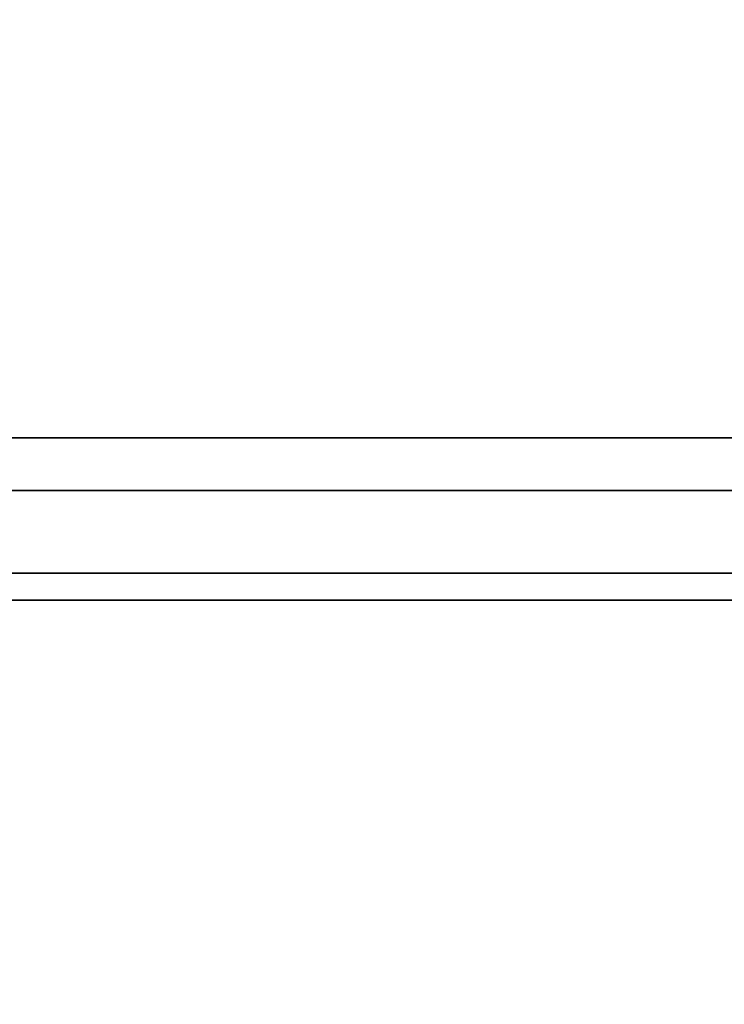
# Model space of a CAD drawing. Header units: millimetres. Extents: x -677 to 676, y -937 to 2.
# Tile 12 of 30: x -603 to -577, y -901 to -865. Entities that reach past the tile are written whole.
import ezdxf

# ---------------------------------------------------------------- set-up
doc = ezdxf.new("R2010")
doc.units = ezdxf.units.MM
doc.header["$MEASUREMENT"] = 0
doc.layers.add('Predefinito', color=1, linetype='Continuous', true_color=0xff0200)

msp = doc.modelspace()

# ---------------------------------------------------------------- linework, layer by layer
at = {"layer": 'Predefinito'}
for p, q in [((-593.402, -880.278, 50.615), (-593.402, -880.278, 51.661)), ((-593.402, -880.278, -51.661), (-593.402, -880.278, -50.615)), ((-593.644, -885.278, 50.635), (-593.644, -885.278, 50.727)), ((-593.644, -885.278, -50.727), (-593.644, -885.278, -50.635))]:
    msp.add_line(p, q, dxfattribs=at)
at = {"layer": 'Predefinito', "extrusion": (-1.25216e-09, 1.33132e-09, 1)}
msp.add_arc((-609, -882.228, 0), 54, 2.0695, 84.4208, dxfattribs=at)
at = {"layer": 'Predefinito', "extrusion": (6.56682e-16, 1, -6.30102e-15)}
msp.add_arc((609, 0, -880.278), 53.965, 185.3163, 294.6837, dxfattribs=at)
at = {"layer": 'Predefinito', "extrusion": (0, 1, 0)}
for centre, radius, start, end in [((609, 0, -880.278), 53.965, 90, 174.6837), ((609, 0, -882.228), 53, 90, 174.5867), ((609, 0, -882.228), 53, 185.4133, 270), ((609, 0, -886.276), 53.944, 180, 0)]:
    msp.add_arc(centre, radius, start, end, dxfattribs=at)
at = {"layer": 'Predefinito', "extrusion": (1.14572e-13, 1, 1.95812e-13)}
msp.add_arc((609, 0, -885.278), 53, 65.4133, 174.5867, dxfattribs=at)
at = {"layer": 'Predefinito', "extrusion": (1.1255e-13, 1, -1.94942e-13)}
msp.add_arc((609, 0, -885.278), 53, 185.4133, 294.5867, dxfattribs=at)
at = {"layer": 'Predefinito', "extrusion": (-1.05374e-15, 1, 0)}
msp.add_arc((609, 0, -886.276), 53.944, 0, 180, dxfattribs=at)
at = {"layer": 'Predefinito', "extrusion": (-2.01677e-15, -1, 4.40846e-15)}
msp.add_rational_spline([(-556.272, -880.278, 5), (-558.852, -880.278, 32.205), (-582.518, -880.278, 45.868), (-606.184, -880.278, 59.532), (-631.034, -880.278, 48.163)], [0.999999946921, 0.888685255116, 1, 0.888685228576, 1], degree=2, knots=[0, 0, 0, 50.456429, 50.456429, 100.91287, 100.91287, 100.91287], dxfattribs=at)
at = {"layer": 'Predefinito', "extrusion": (2.68903e-15, 1, 5.87795e-15)}
msp.add_rational_spline([(-631.034, -880.278, -48.163), (-606.184, -880.278, -59.532), (-582.518, -880.278, -45.868), (-558.852, -880.278, -32.205), (-556.272, -880.278, -5)], [1, 0.888685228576, 1, 0.888685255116, 0.999999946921], degree=2, knots=[0, 0, 0, 50.456441, 50.456441, 100.91287, 100.91287, 100.91287], dxfattribs=at)
at = {"layer": 'Predefinito', "extrusion": (1.10306e-14, -1, 5.92236e-15)}
msp.add_rational_spline([(-631.008, -885.278, 48.118), (-606.184, -885.278, 59.472), (-582.544, -885.278, 45.823), (-558.904, -885.278, 32.175), (-556.325, -885.278, 5)], [0.999999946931, 0.8887065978, 1, 0.8887065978, 0.999999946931], degree=2, knots=[-100.804042, -100.804042, -100.804042, -50.402021, -50.402021, 0, 0, 0], dxfattribs=at)
at = {"layer": 'Predefinito', "extrusion": (-1.10306e-14, 1, 5.92236e-15)}
msp.add_rational_spline([(-556.325, -885.278, -5), (-558.904, -885.278, -32.175), (-582.544, -885.278, -45.823), (-606.184, -885.278, -59.472), (-631.008, -885.278, -48.118)], [0.999999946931, 0.8887065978, 1, 0.8887065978, 0.999999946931], degree=2, knots=[-100.804042, -100.804042, -100.804042, -50.402021, -50.402021, 0, 0, 0], dxfattribs=at)
at = {"layer": 'Predefinito'}
msp.add_rational_spline([(-555.056, -886.276), (-557.007, -916.341), (-579.017, -936.81), (-609, -936.778)], [1.32998017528, 1.0938170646, 1.099135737, 1.34593619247], degree=3, dxfattribs=at)

doc.saveas('drawing.dxf')
